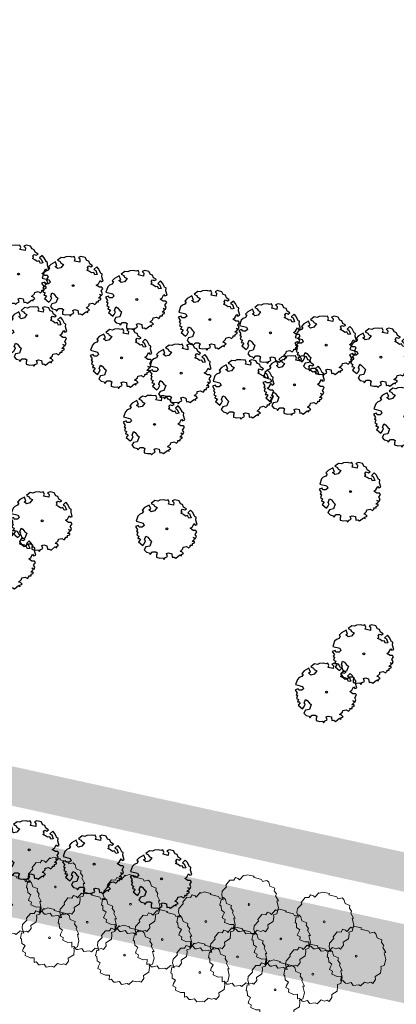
# Model space of a CAD drawing. Header units: metres. Extents: x 232632 to 233536, y 552897 to 554400.
# Tile 3 of 17: x 233057 to 233106, y 553568 to 553695. Entities that reach past the tile are written whole.
import ezdxf

# ---------------------------------------------------------------- set-up
doc = ezdxf.new("R2010")
doc.units = ezdxf.units.M
doc.layers.add('N-WE-GR-BEPLANTING_CULTUUR_BOSPLANTSOEN-A', color=92, linetype='Continuous', lineweight=18)
doc.layers.add('N-WE-GR-GRAS-A', color=62, linetype='Continuous', lineweight=9)
for name, color, linetype, lineweight, true_color in [('N-WE-GR-BOOM-G', 7, 'Continuous', 18, 0x165700), ('N-WE-GR-BOOM-S', 7, 'Continuous', 25, 0x165700), ('N-WE-GR-BOOM_GROENCOMPENSATIE-S', 7, 'Continuous', 13, 0x165700)]:
    doc.layers.add(name, color=color, linetype=linetype, lineweight=lineweight, true_color=true_color)
pattern_1 = [(0, (0, 0), (2.5, 2.5), [0.3, -2]), (45, (1, 0.5), (-0.2828427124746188, 4.666904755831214), [0.3, -2]), (29.99999999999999, (0.2, 0.3), (0.5686533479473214, 3.215063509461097), [0.3, -2]), (15, (0.8, 1.2), (0.9640675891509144, 1.811235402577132), [0.3, -2]), (135, (0.4, 5), (-0.07071067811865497, -1.626345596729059), [0.3, -2]), (150, (3, 1), (0.5392304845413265, -1.466025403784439), [0.3, -2]), (165, (0.6000000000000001, 0.1), (0.358630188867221, -1.752536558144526), [0.3, -2]), (85, (1, 1), (-2.18169349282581, 2.600041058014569), [0.3, -2]), (99.99999999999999, (0, 0), (-2.780294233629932, 1.946782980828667), [0.3, -2])]

# ---------------------------------------------------------------- blocks, each defined once
blk = doc.blocks.new('SGR-BOOM_20')
at = {"layer": 'N-WE-GR-BOOM-G', "flags": 128}
blk.add_lwpolyline([(-1.390737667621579, -3.512646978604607), (-1.732520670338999, -3.142690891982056), (-1.986993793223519, -3.205265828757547), (-1.971925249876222, -2.595168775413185), (-2.486809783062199, -2.612247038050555), (-3.153052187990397, -2.323662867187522), (-3.094451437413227, -1.961609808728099), (-3.487669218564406, -1.743993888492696), (-3.391229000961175, -1.458356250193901), (-3.160754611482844, -1.027053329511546), (-3.572769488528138, -0.7394513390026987), (-3.602460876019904, -0.1990949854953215), (-3.754555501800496, -0.08410330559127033), (-3.618311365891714, 0.6335739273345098), (-3.332428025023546, 0.6006905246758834), (-3.527072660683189, 1.217953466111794), (-3.467980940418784, 1.707120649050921), (-2.912801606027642, 2.283352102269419), (-2.98180568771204, 2.518782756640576), (-2.470895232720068, 3.152387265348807), (-1.968869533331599, 3.131380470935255), (-1.764112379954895, 3.486513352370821), (-1.383262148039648, 3.357926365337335), (-1.231413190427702, 3.179377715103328), (-0.71431877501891, 3.76846811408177), (-0.6129226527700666, 3.691806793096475), (-0.1991890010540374, 3.849103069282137), (0.6708284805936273, 3.661424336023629), (0.6003509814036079, 3.515513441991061), (1.635321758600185, 3.25092809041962), (1.761453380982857, 2.99620948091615), (2.308484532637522, 3.1085002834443), (2.549116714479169, 2.87876248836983), (2.693308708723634, 2.363386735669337), (3.327895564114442, 2.106704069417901), (3.256681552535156, 1.770122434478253), (3.547520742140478, 1.374940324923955), (3.444896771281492, 1.133816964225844), (3.810923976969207, 0.4586898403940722), (3.613824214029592, 0.4403839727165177), (3.813915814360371, -0.4120640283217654), (3.613869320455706, -1.193052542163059), (3.18109332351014, -1.343919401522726), (3.218196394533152, -1.611005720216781), (3.146000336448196, -2.20181475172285), (2.445155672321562, -2.644012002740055), (2.481767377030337, -3.038212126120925), (2.123933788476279, -3.532580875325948), (1.876626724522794, -3.385442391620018), (1.501223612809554, -3.492040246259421), (1.063245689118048, -3.344165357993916), (0.5592556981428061, -3.831613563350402), (0.3245616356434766, -3.70994717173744), (-0.4067107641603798, -3.802458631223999), (-0.6785075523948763, -3.41370582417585), (-1.18102442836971, -3.519812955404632), (-1.390737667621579, -3.512646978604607)], dxfattribs=at)
at = {"layer": 'N-WE-GR-BOOM-G'}
blk.add_circle((0, 0), 0.12, dxfattribs=at)
blk = doc.blocks.new('SGR-BOOM_06')
at = {"linetype": 'Continuous', "flags": 128}
blk.add_lwpolyline([(2.697926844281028, 3.519936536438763), (2.530031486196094, 3.938911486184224), (2.197017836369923, 4.064448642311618), (1.94450365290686, 4.524361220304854), (1.273022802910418, 4.692183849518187), (0.8554126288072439, 4.524288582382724), (1.107912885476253, 4.273186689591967), (1.064270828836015, 3.811889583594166), (0.2276521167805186, 3.979701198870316), (0.3518243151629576, 4.315444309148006), (0.1839317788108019, 4.692111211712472), (-0.1504327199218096, 4.608837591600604), (-0.4861730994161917, 4.692066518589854), (-1.154910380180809, 4.649713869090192), (-1.490634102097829, 4.483188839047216), (-1.95193375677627, 4.56504461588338), (-2.538756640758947, 4.105076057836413), (-2.119756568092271, 3.896293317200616), (-1.994180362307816, 3.643818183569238), (-1.575180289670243, 3.435035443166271), (-1.994130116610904, 2.890461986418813), (-2.538667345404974, 2.766231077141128), (-2.915367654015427, 3.099211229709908), (-2.619546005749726, 3.216664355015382), (-2.873110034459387, 3.855299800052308), (-3.627802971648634, 3.434898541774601), (-4.004453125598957, 3.015887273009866), (-3.794266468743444, 2.84803387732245), (-4.004419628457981, 2.513649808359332), (-4.424759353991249, 2.345754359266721), (-4.716801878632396, 2.05367287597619), (-5.01017267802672, 1.214316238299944), (-3.88011881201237, 0.9209648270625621), (-3.712226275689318, 0.5442979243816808), (-4.004271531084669, 0.2931597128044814), (-4.506508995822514, 0.2931262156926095), (-4.602327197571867, 0.5555981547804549), (-5.093368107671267, 0.3763383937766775), (-4.757596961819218, -0.1681847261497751), (-4.925450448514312, -0.3770066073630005), (-4.716628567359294, -0.544860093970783), (-4.88446521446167, -1.006165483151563), (-4.532341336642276, -1.182198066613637), (-4.716561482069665, -1.550699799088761), (-4.424496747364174, -1.591623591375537), (-4.292786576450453, -1.70719043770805), (-4.61907625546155, -2.106831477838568), (-3.920821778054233, -2.682045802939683), (-3.668355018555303, -2.430910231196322), (-3.459575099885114, -1.969602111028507), (-3.627456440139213, -1.760802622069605), (-3.418684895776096, -1.173935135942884), (-3.123882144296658, -1.341782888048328), (-2.788119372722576, -1.760746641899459), (-2.496040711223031, -2.010481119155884), (-2.788049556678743, -2.807529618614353), (-3.418567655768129, -2.931766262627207), (-3.668290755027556, -3.394441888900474), (-3.332530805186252, -3.771097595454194), (-2.831649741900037, -3.896623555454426), (-2.768861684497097, -4.022178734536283), (-2.70607362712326, -4.147733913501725), (-2.328058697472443, -3.728722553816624), (-1.825821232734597, -3.728689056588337), (-1.574691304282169, -3.89653972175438), (-1.698860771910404, -4.27322610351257), (-1.6988383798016, -4.608960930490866), (-1.154284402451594, -4.735848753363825), (-0.6097418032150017, -4.692139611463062), (-0.4855303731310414, -4.944614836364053), (-0.2330665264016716, -4.64980644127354), (0.1012924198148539, -4.483281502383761), (-0.05880460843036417, -4.006538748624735), (0.2691206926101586, -3.89641674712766), (0.7727313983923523, -4.023307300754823), (0.8560217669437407, -4.608790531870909), (1.149445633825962, -4.565098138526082), (1.441519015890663, -4.735675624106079), (2.070647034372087, -4.232031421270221), (2.365446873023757, -4.356206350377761), (2.321760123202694, -4.14739857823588), (2.657483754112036, -3.979508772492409), (2.406348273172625, -3.728406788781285), (2.112915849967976, -3.643810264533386), (2.574182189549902, -3.226158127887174), (2.615108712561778, -2.975036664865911), (3.159645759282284, -2.848076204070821), (3.537702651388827, -3.058226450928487), (3.787439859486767, -2.807091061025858), (3.770391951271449, -2.632754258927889), (4.123163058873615, -2.632730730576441), (4.123146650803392, -2.386717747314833), (4.458873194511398, -2.262500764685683), (4.458859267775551, -2.05369007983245), (4.082181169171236, -2.05371520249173), (4.543444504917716, -1.591025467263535), (4.250006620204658, -1.424542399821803), (4.626693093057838, -1.550076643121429), (4.752232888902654, -1.256641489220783), (4.54339981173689, -0.9209205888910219), (4.835431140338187, -0.4609716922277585), (4.667549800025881, -0.2521722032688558), (4.249928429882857, -0.2522000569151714), (3.746303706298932, 0.08486595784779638), (4.082024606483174, 0.2936990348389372), (4.375415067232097, 0.8382641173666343), (4.543299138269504, 0.5885213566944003), (4.876296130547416, 0.7127381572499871), (4.667437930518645, 1.425137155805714), (4.711079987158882, 1.886434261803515), (4.499534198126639, 1.969671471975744), (4.163754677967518, 2.639753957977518), (3.828442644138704, 3.012677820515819), (3.373874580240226, 2.603955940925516), (3.662895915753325, 2.430909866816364), (3.914056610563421, 1.801765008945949), (3.537384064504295, 1.718488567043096), (3.327180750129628, 2.136095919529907), (2.991451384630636, 2.054186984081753), (2.657064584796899, 2.305283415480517), (2.238064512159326, 2.514066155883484), (2.446864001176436, 2.681947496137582), (2.321287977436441, 2.931693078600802), (2.530081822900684, 3.184190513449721), (2.865825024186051, 3.05865353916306), (3.159240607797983, 3.226540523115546)], close=True, dxfattribs=at)
blk.add_circle((0, 0), 0.15)

msp = doc.modelspace()

# ---------------------------------------------------------------- hatches: boundary and pattern name
at = {"layer": 'N-WE-GR-BEPLANTING_CULTUUR_BOSPLANTSOEN-A'}
h = msp.add_hatch(dxfattribs=at)
h.set_pattern_fill('AGR-BOSPLANTSOEN', color=256, pattern_type=2)
h.set_pattern_definition([(0, (0, 0), (1, 1), [1.2, -0.8]), (90, (0.6, -0.4), (-4, 2.449293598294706e-16), [0.8, -1.2]), (90, (1.6, 0.6), (-4, 2.449293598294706e-16), [0.8, -1.2]), (90, (2.6, -0.2), (-4, 2.449293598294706e-16), [0.4, -1.6]), (90, (3.6, 0.8), (-4, 2.449293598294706e-16), [0.4, -1.6])])
edge = h.paths.add_edge_path()
edge.add_line((232953.9717149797, 553326.3512404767), (233021.5733691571, 553354.8207621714))
edge.add_arc((233017.6921428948, 553364.0368395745), 9.999999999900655, 292.8377340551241, 437.2769775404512)
edge.add_line((233019.8945246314, 553373.7913008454), (232961.7222102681, 553386.9255621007))
edge.add_arc((232962.8234011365, 553391.8027927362), 5.000000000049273, 167.2763258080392, 257.2769775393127, ccw=False)
edge.add_line((232957.9461830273, 553392.9040390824), (232992.3050564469, 553545.0731884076))
edge.add_arc((232997.1822745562, 553543.9719420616), 5.000000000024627, 77.27697812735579, 167.2763258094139, ccw=False)
edge.add_line((232998.2834653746, 553548.8491727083), (233085.1143817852, 553529.244316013))
edge.add_arc((233086.2155726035, 553534.1215466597), 5.000000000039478, 257.2769781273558, 347.2804352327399)
edge.add_line((233091.0928696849, 553533.0206501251), (233092.9936225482, 553541.4415471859))
edge.add_arc((233088.1163254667, 553542.5424437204), 5.00000000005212, 347.2804352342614, 410.3857527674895)
edge.add_line((233091.3044033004, 553546.3942173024), (233085.9749162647, 553550.8053850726))
edge.add_arc((233082.7868384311, 553546.9536114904), 5.000000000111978, 50.38575276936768, 76.73122625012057)
edge.add_line((233083.9344350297, 553551.8201320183), (232982.1247364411, 553575.8283455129))
edge.add_arc((232980.9771398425, 553570.961824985), 5.000000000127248, 76.73122624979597, 169.0387567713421)
edge.add_arc((228513.0076972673, 554436.31104211), 4545.997715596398, 345.6736437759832, 349.0387567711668, ccw=False)
edge.add_arc((232922.4785251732, 553310.1906110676), 5.000000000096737, 165.6736437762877, 261.7626732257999)
edge.add_line((232921.7621565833, 553305.2421955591), (232926.8758039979, 553304.5019067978))
edge.add_arc((232927.5921725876, 553309.4503223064), 5.000000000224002, 261.7626732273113, 330.0994745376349)
edge.add_line((232931.926633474, 553306.9578438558), (232931.8387555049, 553306.8050226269))
edge.add_arc((232981.813667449, 553275.0735986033), 59.19776257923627, 141.8621142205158, 147.5866138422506, ccw=False)
edge.add_arc((232971.4372331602, 553284.8788921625), 45.00000000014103, 112.8377340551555, 143.5227739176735, ccw=False)
at = {"layer": 'N-WE-GR-GRAS-A'}
h = msp.add_hatch(dxfattribs=at)
h.set_pattern_fill('AGR-GRAS_01', color=256, scale=0.1, pattern_type=2)
h.set_pattern_definition(pattern_1)
h.paths.add_polyline_path([(233045.0750599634, 554021.2239785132), (233023.9678853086, 553875.9266131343), (233068.7867904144, 553866.1191294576), (233008.2264434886, 553589.3663423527), (232975.6381659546, 553596.5176353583), (232977.112, 553605.632), (232978.202, 553613.492), (232979.218, 553621.356), (232980.158, 553629.23), (232981.0734751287, 553637.6051250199), (232981.814, 553645.001), (232982.529, 553652.898), (232983.168, 553660.802), (232983.732, 553668.706), (232984.298, 553675.797), (232984.792, 553682.898), (232985.21, 553690.005), (232985.553, 553697.115), (232986.019, 553711.343), (232986.14, 553733.87), (232985.954, 553746.749), (232985.687, 553760.798), (232985.356, 553774.843), (232984.962, 553788.884), (232984.504, 553802.926), (232983.204, 553819.272), (232981.951, 553835.599), (232980.746, 553851.928), (232979.587, 553868.262), (232978.436, 553880.725), (232977.605, 553890.3), (232976.718, 553901.322), (232975.899, 553912.35), (232975.148, 553923.382), (232974.465, 553934.422), (232973.86, 553944.652), (232973.332, 553954.888), (232972.509, 553975.369), (232971.995, 553995.866), (232974.8045566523, 554031.9616022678)])
edge = h.paths.add_edge_path(flags=16)
edge.add_arc((232914.4338863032, 553657.4525224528), 101.1999999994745, 335.0776749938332, 362.8114027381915)
edge.add_arc((233112.1955726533, 553667.1641346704), 96.80000000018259, 150.3046249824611, 182.8114027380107, ccw=False)
edge.add_arc((232983.6321898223, 553740.4816400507), 51.20000000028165, 330.304624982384, 367.1351585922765)
edge.add_arc((233112.6254574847, 553756.6289896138), 78.80000000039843, 146.5836653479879, 187.1351585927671, ccw=False)
edge.add_arc((233016.6360050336, 553819.9616432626), 36.19999999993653, 326.583665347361, 423.9018972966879)
edge.add_arc((233045.7580094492, 553879.4120331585), 29.99999999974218, 149.3592521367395, 243.90189729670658, ccw=False)
edge.add_arc((232976.9276264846, 553920.1843078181), 49.99999999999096, 329.3592521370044, 368.1149608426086)
edge.add_arc((233076.1769393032, 553934.336018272), 50.25316455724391, 155.2903442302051, 188.1149608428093, ccw=False)
edge.add_arc((232956.7684285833, 553989.3046470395), 81.20003182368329, 335.2759422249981, 378.5779818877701)
edge.add_arc((233028.9977463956, 554013.5816010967), 5.000000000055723, 18.57798618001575, 81.3292721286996)
edge.add_line((233029.7515253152, 554018.5244562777), (233005.4237096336, 554022.2344083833))
edge.add_arc((233001.6353849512, 553997.5231033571), 24.99999999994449, 81.28422412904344, 179.8321062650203)
edge.add_arc((233976.631198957, 553994.6660664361), 999.9999999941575, 179.8321062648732, 186.1323950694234)
edge.add_arc((231689.7924810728, 553748.9656831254), 1299.999999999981, -5.648195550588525, 6.132395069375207, ccw=False)
edge.add_arc((232995.3729165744, 553619.8435357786), 11.95000000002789, 174.3518044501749, 335.0776749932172)
h = msp.add_hatch(dxfattribs=at)
h.set_pattern_fill('AGR-GRAS_01', color=256, scale=0.1, pattern_type=2)
h.set_pattern_definition(pattern_1)
h.paths.add_polyline_path([(233170.6052696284, 553499.4101122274), (233170.2811782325, 553498.4640864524), (233170.3497651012, 553498.4405898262), (233170.4454176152, 553498.5346674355), (233170.6465337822, 553498.6666088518), (233171.3276723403, 553498.4332630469), (233171.4508270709, 553498.7927528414), (233170.7696885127, 553499.0260986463), (233170.6917270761, 553499.2536470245), (233170.6738564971, 553499.3866156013)], flags=16)
h.paths.add_polyline_path([(233166.7040000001, 553511.4310000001), (233163.7729999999, 553506.9599999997), (233160.668, 553502.6879999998), (233157.1000000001, 553499.436), (233153.0589999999, 553497.866), (233150.038, 553498.497), (233147.785, 553501.3719999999), (233146.259, 553505.187), (233145.945, 553509.0969999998), (233146.8869999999, 553512.9929999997), (233147.8949999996, 553516.7779999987), (233149.0459999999, 553520.611), (233151.626, 553523.9529999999), (233155.1429999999, 553526.553), (233159.0160000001, 553528.251), (233161.7189999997, 553528.151), (233165.4399999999, 553527.1740000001), (233167.9139999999, 553524.7959999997), (233169.909, 553522.053), (233170.136, 553519.983), (233168.8239999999, 553516.9089999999), (233167.3659840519, 553512.8389554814)], flags=16)
edge = h.paths.add_edge_path(flags=16)
edge.add_line((233168.4147328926, 553496.1014646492), (233167.8333207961, 553494.4043173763))
edge.add_arc((232796.9912170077, 553621.4481446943), 392.0000000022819, 339.4986351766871, 341.0894634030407, ccw=False)
edge.add_line((233164.1634449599, 553484.1581049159), (233151.6198282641, 553450.6111142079))
edge.add_arc((233149.6996673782, 553451.3290850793), 2.050000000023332, 159.4986351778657, 339.49863517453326, ccw=False)
edge.add_line((233147.7795064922, 553452.0470559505), (233160.323123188, 553485.5940466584))
edge.add_arc((232796.1853164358, 553621.7431207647), 388.7581673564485, 339.4995131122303, 341.1423214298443)
edge.add_line((233164.076641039, 553496.0892868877), (233164.5360272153, 553497.4302393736))
edge.add_arc((233166.475380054, 553496.7658520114), 2.050000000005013, -18.910536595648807, 161.0894634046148, ccw=False)
h.paths.add_polyline_path([(233167.3659840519, 553512.8389554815), (233168.824, 553516.909), (233170.136, 553519.983), (233169.909, 553522.053), (233167.914, 553524.796), (233165.44, 553527.174), (233161.719, 553528.151), (233159.016, 553528.251), (233155.143, 553526.553), (233151.626, 553523.953), (233149.046, 553520.611), (233147.895, 553516.778), (233146.887, 553512.993), (233145.945, 553509.097), (233146.259, 553505.187), (233147.785, 553501.372), (233150.038, 553498.497), (233153.059, 553497.866), (233157.1, 553499.436), (233160.668, 553502.688), (233163.773, 553506.96), (233166.704, 553511.431)], flags=0)
h.paths.add_polyline_path([(233156.4590579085, 553532.0647622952), (233155.8000143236, 553531.2344508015), (233155.606251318, 553531.0239675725), (233154.7972870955, 553530.2641855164), (233155.2564069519, 553530.6632050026), (233155.738400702, 553531.152228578), (233156.1794905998, 553531.6751518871)], flags=0)
h.paths.add_polyline_path([(233145.4442929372, 553535.0698828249), (233145.8252143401, 553536.0698739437), (233145.7651261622, 553535.9488794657), (233145.5256036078, 553535.3432392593)], flags=0)
h.paths.add_polyline_path([(233146.5620598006, 553537.3287761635), (233147.2625347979, 553538.2112859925), (233147.2437941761, 553538.1922720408), (233146.8027042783, 553537.6693487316), (233146.4067661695, 553537.1175617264), (233146.0597929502, 553536.5422250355), (233145.8933072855, 553536.2069869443), (233146.4033395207, 553537.0951750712)], flags=0)
h.paths.add_polyline_path([(233145.1992595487, 553533.9103960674), (233145.3971450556, 553534.9113774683), (233145.34353202, 553534.7311370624), (233145.2206648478, 553534.118467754)], flags=0)
h.paths.add_polyline_path([(233148.3299639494, 553539.188052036), (233149.1999279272, 553539.7937898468), (233148.7935703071, 553539.5391771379), (233148.2440436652, 553539.1317098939), (233147.7257879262, 553538.6812956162), (233147.2987923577, 553538.2480723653), (233148.1077565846, 553539.0078544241)], flags=0)
h.paths.add_polyline_path([(233145.1714748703, 553532.7711322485), (233145.1827484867, 553533.7498991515), (233145.1581853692, 553533.5111316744), (233145.1566952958, 553532.9149778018)], flags=16)
h.paths.add_polyline_path([(233150.5247966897, 553540.4374438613), (233151.4730233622, 553540.7320877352), (233151.1951103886, 553540.6680600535), (233150.5756556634, 553540.4669457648), (233149.9650171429, 553540.2100253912), (233149.3690756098, 553539.8997732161), (233149.3004590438, 553539.8567799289), (233150.2691125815, 553540.3349864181)], flags=0)
h.paths.add_polyline_path([(233145.3649987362, 553531.6938978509), (233145.1862386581, 553532.6274403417), (233145.2162089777, 553532.3357474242), (233145.3361532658, 553531.7790188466)], flags=0)
h.paths.add_polyline_path([(233151.6341708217, 553540.769214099), (233152.6455821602, 553540.904008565), (233152.4365782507, 553540.89567911), (233151.8174156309, 553540.8114314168)], flags=0)
h.paths.add_polyline_path([(233145.7750922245, 553530.7182392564), (233145.4021121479, 553531.5843787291), (233145.5153730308, 553531.2501536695), (233145.7521422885, 553530.7542451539)], flags=0)
h.paths.add_polyline_path([(233152.8067981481, 553540.9104335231), (233153.7843490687, 553540.8603741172), (233153.6417118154, 553540.8841352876), (233153.0466353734, 553540.9199917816)], flags=16)
h.paths.add_polyline_path([(233146.0441808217, 553530.2960691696), (233146.3886761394, 553529.8800382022), (233145.8135805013, 553530.6578554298)], flags=0)
h.paths.add_polyline_path([(233147.1289413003, 553529.2573487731), (233146.3886761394, 553529.8800382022), (233146.7823105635, 553529.5101588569)], flags=0)
h.paths.add_polyline_path([(233153.9268339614, 553540.8366383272), (233154.8473453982, 553540.599751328), (233154.7641984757, 553540.6338722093), (233154.2160766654, 553540.7884549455)], flags=0)
h.paths.add_polyline_path([(233148.0278702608, 553528.7886501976), (233147.1867955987, 553529.2151535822), (233147.2212931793, 553529.1899932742), (233147.7013963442, 553528.9226248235)], flags=0)
h.paths.add_polyline_path([(233156.5935187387, 553539.4644624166), (233157.1686143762, 553538.6866451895), (233156.9380140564, 553539.0484314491)], flags=0)
h.paths.add_polyline_path([(233155.9015137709, 553540.0465567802), (233156.5935187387, 553539.4644624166), (233156.1998843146, 553539.8343417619), (233155.7609016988, 553540.1545073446), (233155.2807985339, 553540.4218757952), (233154.9543246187, 553540.5558504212), (233155.7116180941, 553540.1718319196)], flags=0)
h.paths.add_polyline_path([(233149.0553609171, 553528.5078622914), (233148.134849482, 553528.74474929), (233148.2179964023, 553528.7106284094), (233148.7661182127, 553528.5560456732)], flags=0)
h.paths.add_polyline_path([(233157.2071026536, 553538.6262613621), (233157.5800827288, 553537.7601218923), (233157.4668218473, 553538.0943469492), (233157.2300525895, 553538.5902554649)], flags=0)
h.paths.add_polyline_path([(233150.1753967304, 553528.4340670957), (233149.1978458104, 553528.4841265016), (233149.3404830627, 553528.4603653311), (233149.9355595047, 553528.4245088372)], flags=16)
h.paths.add_polyline_path([(233157.617196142, 553537.6506027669), (233157.7959562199, 553536.7170602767), (233157.7659859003, 553537.0087531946), (233157.6460416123, 553537.5654817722)], flags=0)
h.paths.add_polyline_path([(233151.3480240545, 553528.5752865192), (233150.3366127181, 553528.4404920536), (233150.5456166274, 553528.4488215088), (233151.1647792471, 553528.533069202)], flags=0)
h.paths.add_polyline_path([(233157.8107200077, 553536.5733683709), (233157.7994463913, 553535.5946014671), (233157.8240095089, 553535.8333689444), (233157.8254995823, 553536.4295228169)], flags=16)
h.paths.add_polyline_path([(233152.5310600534, 553528.9299458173), (233151.509171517, 553528.612412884), (233151.7870844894, 553528.6764405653), (233152.4065392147, 553528.8775548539)], flags=0)
h.paths.add_polyline_path([(233157.7829353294, 553535.4341045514), (233157.5850498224, 553534.4331231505), (233157.6386628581, 553534.6133635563), (233157.7615300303, 553535.2260328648)], flags=0)
h.paths.add_polyline_path([(233153.6817358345, 553529.4877206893), (233152.6721691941, 553528.9893161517), (233153.0171777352, 553529.1344752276), (233153.6131192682, 553529.4447274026)], flags=0)
h.paths.add_polyline_path([(233157.5379019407, 553534.2746177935), (233157.1569805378, 553533.2746266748), (233157.2170687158, 553533.3956211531), (233157.4565912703, 553534.0012613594)], flags=0)
h.paths.add_polyline_path([(233154.7583017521, 553530.2303034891), (233153.7822669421, 553529.5507107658), (233154.188624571, 553529.8053234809), (233154.7381512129, 553530.2127907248)], flags=0)
h.paths.add_polyline_path([(233157.0888875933, 553533.1375136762), (233156.528221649, 553532.1611502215), (233156.5754287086, 553532.2269388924), (233156.9224019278, 553532.8022755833)], flags=0)
h.paths.add_polyline_path([(233146.4033395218, 553537.0951750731), (233146.5620598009, 553537.3287761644), (233146.4731823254, 553537.2168017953)], flags=0)
h.paths.add_polyline_path([(233150.2691125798, 553540.3349864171), (233150.5247966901, 553540.437443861), (233150.3948754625, 553540.3970732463)], flags=0)
h.paths.add_polyline_path([(233155.7116180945, 553540.1718319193), (233155.9015137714, 553540.04655678), (233155.8147665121, 553540.1195260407)], flags=0)
h.paths.add_polyline_path([(233148.107756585, 553539.0078544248), (233148.3299639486, 553539.1880520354), (233148.2126421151, 553539.1063632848)], flags=0)
h.paths.add_polyline_path([(233155.8000143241, 553531.2344508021), (233155.6062513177, 553531.0239675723), (233155.7111368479, 553531.1224764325)], flags=0)
h.paths.add_polyline_path([(233145.4114197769, 553534.9835845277), (233145.8461857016, 553536.1249277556), (233146.4033395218, 553537.0951750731), (233146.5620598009, 553537.3287761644), (233147.27105803, 553538.222024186), (233148.107756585, 553539.0078544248), (233148.3299639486, 553539.1880520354), (233149.2658700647, 553539.8397039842), (233150.2691125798, 553540.3349864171), (233150.5247966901, 553540.437443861), (233151.5612113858, 553540.7594905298), (233152.7251596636, 553540.9146141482), (233153.8470834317, 553540.8571615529), (233154.8887769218, 553540.5890892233), (233155.7116180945, 553540.1718319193), (233155.9015137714, 553540.04655678), (233156.5935187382, 553539.4644624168), (233157.198514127, 553538.6462057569), (233157.6091502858, 553537.6926208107), (233157.8114434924, 553536.6361807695), (233157.7985048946, 553535.5128614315), (233157.5707751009, 553534.3609160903), (233157.1360091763, 553533.2195728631), (233156.5090125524, 553532.1276988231), (233155.8000143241, 553531.2344508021), (233155.6062513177, 553531.0239675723), (233154.7695527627, 553530.2381373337), (233153.7163248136, 553529.5047966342), (233152.587319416, 553528.9474273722), (233151.4209834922, 553528.5850100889), (233150.2570352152, 553528.4298864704), (233149.135111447, 553528.4873390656), (233148.0934179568, 553528.7554113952), (233147.1674283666, 553529.2249745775), (233146.3886761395, 553529.8800382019), (233145.7836807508, 553530.6982948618), (233145.3730445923, 553531.6518798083), (233145.1707513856, 553532.7083198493), (233145.1836899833, 553533.8316391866)], flags=16)
edge = h.paths.add_edge_path(flags=16)
edge.add_arc((233186.29318848, 553560.6310388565), 4.000000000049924, 341.0894634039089, 437.6229858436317)
edge.add_line((233187.1505624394, 553564.5380722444), (233013.8853420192, 553602.5600375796))
edge.add_arc((233013.4459378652, 553600.5576829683), 2.049999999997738, 77.62298584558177, 257.6229858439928)
edge.add_line((233013.006533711, 553598.555328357), (233184.0817343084, 553561.0139491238))
edge.add_arc((233183.6744816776, 553559.1581082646), 1.900000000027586, -18.910536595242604, 77.62298583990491, ccw=False)
edge.add_line((233185.4719306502, 553558.5423346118), (233166.7009577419, 553503.7496915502))
edge.add_arc((233168.6403169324, 553503.0853227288), 2.050000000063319, 161.0900111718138, 341.0895026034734)
edge.add_line((233170.5796702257, 553502.4209366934), (233170.5796618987, 553502.4209123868))
edge.add_line((233170.5796618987, 553502.4209123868), (233190.07729158, 553559.3346732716))
h.paths.add_polyline_path([(233136.08, 553561.6869999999), (233128.3819999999, 553551.212), (233120.807, 553556.7780000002), (233124.9999999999, 553562.483), (233126.225, 553561.583), (233129.73, 553566.354)], flags=16)
edge = h.paths.add_edge_path()
edge.add_line((233195.619510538, 553567.7985881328), (233180.4464687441, 553571.1282169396))
edge.add_line((233180.4464687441, 553571.1282169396), (233012.3093848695, 553608.0248448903))
edge.add_line((233012.3093848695, 553608.0248448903), (233008.2264434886, 553589.3663423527))
edge.add_line((233008.2264434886, 553589.3663423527), (233114.0135914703, 553566.1520165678))
edge.add_line((233114.0135914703, 553566.1520165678), (233102.8980824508, 553534.4785455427))
edge.add_line((233102.8980824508, 553534.4785455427), (233095.1253554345, 553521.8581588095))
edge.add_line((233095.1253554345, 553521.8581588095), (233130.8187454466, 553513.7992343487))
edge.add_line((233130.8187454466, 553513.7992343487), (233114.1307037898, 553439.8909582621))
edge.add_line((233114.1307037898, 553439.8909582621), (233126.1374416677, 553435.4014969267))
edge.add_arc((233138.482736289, 553468.8728925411), 35.67549051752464, 249.7544526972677, 259.5066121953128)
edge.add_arc((233132.1136104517, 553434.7050699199), 0.9200000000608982, 261.9919214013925, 339.4986351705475)
edge.add_line((233132.9753411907, 553434.382858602), (233135.840315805, 553442.0450248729))
edge.add_arc((233143.3336265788, 553439.2431873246), 7.999999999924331, 69.49863518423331, 159.4986351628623, ccw=False)
edge.add_line((233146.1354641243, 553446.7364980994), (233152.0177130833, 553444.5370556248))
edge.add_line((233152.0177130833, 553444.5370556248), (233166.5051045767, 553483.2825306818))
edge.add_arc((232796.9912167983, 553621.4481447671), 394.5000002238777, 339.4986351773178, 341.0894634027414)
edge.add_line((233170.1983852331, 553493.5940888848), (233195.619510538, 553567.7985881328))

# ---------------------------------------------------------------- block references
at = {"layer": 'N-WE-GR-BOOM-S', "xscale": 0.8, "yscale": 0.8}
for p in [(233057.1648253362, 553662.1221649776, -14.75737571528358), (233064.2296100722, 553660.6284551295, -14.75737571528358), (233072.4896376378, 553658.8209570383, -14.75737571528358), (233081.9160163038, 553656.218174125, -14.75737571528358), (233059.5180173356, 553654.126275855, -14.75737571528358), (233089.7647265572, 553654.500682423, -14.75737571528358), (233097.001341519, 553652.9171322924, -14.75737571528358), (233070.5070072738, 553651.2735434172, -14.75737571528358), (233104.0767704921, 553651.3688536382, -14.75737571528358), (233078.2136242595, 553649.276497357, -14.75737571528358), (233086.3482258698, 553647.2794512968, -14.75737571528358), (233092.8727487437, 553647.7793795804, -14.75737571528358), (233107.180572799, 553643.6732703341, -14.75737571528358), (233074.7723848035, 553642.6547442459, -14.75737571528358), (233100.1570133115, 553633.9435943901, -14.75737571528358), (233060.2253142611, 553630.1554936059, -14.75737571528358), (233076.3815811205, 553629.1217421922, -13.04345079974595), (233055.4880512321, 553625.149575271, -14.75737571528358), (233101.8546804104, 553612.9232679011, -14.75737571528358), (233097.0442886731, 553607.9684736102, -14.75737571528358), (233058.5328842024, 553587.5304434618), (233066.9432423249, 553585.690049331), (233075.6862616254, 553583.7768607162)]:
    msp.add_blockref('SGR-BOOM_06', p, dxfattribs=at)
at = {"layer": 'N-WE-GR-BOOM_GROENCOMPENSATIE-S'}
for p in [(233061.9292268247, 553582.7349662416), (233056.3010687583, 553580.4050319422), (233071.6656425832, 553580.4889753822), (233086.997784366, 553580.4645931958), (233066.0374845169, 553578.1590410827), (233081.4020583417, 553578.2429845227), (233096.7342001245, 553578.2186023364), (233061.1626738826, 553576.1624892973), (233075.7739002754, 553575.9130502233), (233091.1384741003, 553575.9969936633), (233070.8990896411, 553573.9164984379), (233085.510316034, 553573.6670593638), (233100.8862764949, 553573.7653242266), (233080.6355053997, 553571.6705075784), (233095.2581184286, 553571.4353899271), (233090.3719211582, 553569.424516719)]:
    msp.add_blockref('SGR-BOOM_20', p, dxfattribs=at)

doc.saveas('drawing.dxf')
